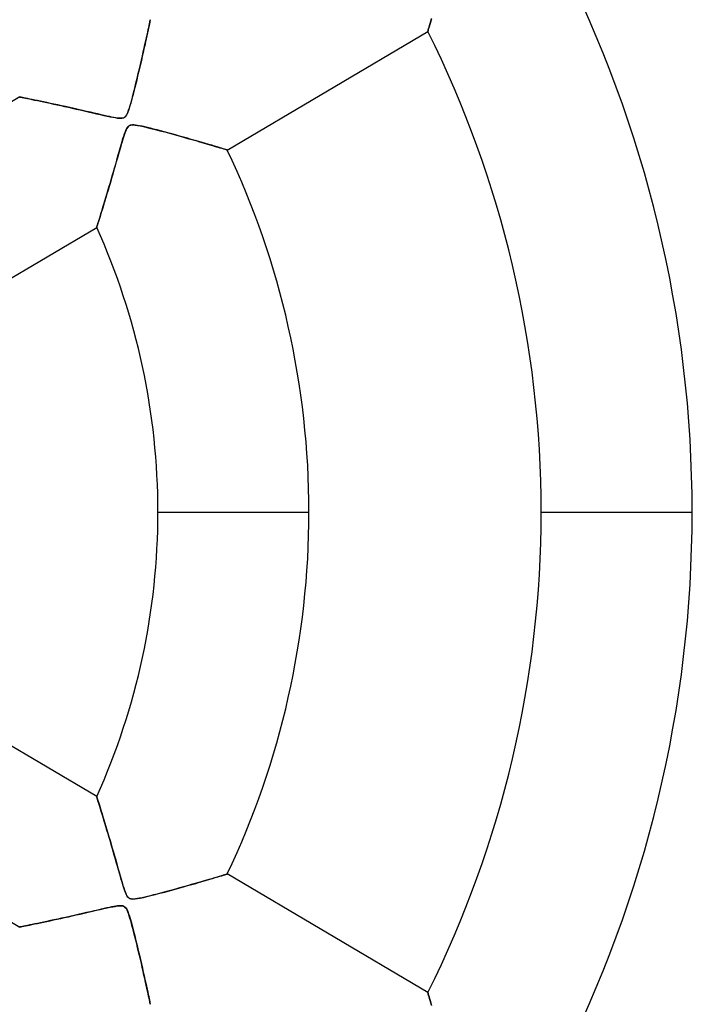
# Model space of a CAD drawing. Header units: millimetres. Extents: x -625 to 625, y -625 to 625.
# Tile 39 of 56: x 37 to 81, y -33 to 33. Entities that reach past the tile are written whole.
import ezdxf

# ---------------------------------------------------------------- set-up
doc = ezdxf.new("R2010")
doc.units = ezdxf.units.MM
doc.layers.add('HIDDEN', color=7, linetype='Continuous')
doc.layers.add('THICK', color=7, linetype='Continuous')

msp = doc.modelspace()

# ---------------------------------------------------------------- linework, layer by layer
at = {"layer": 'HIDDEN'}
for p, q in [((63.737, 32.57), (63.69, 32.41)), ((45.014, 31.86), (45.045, 32.006)), ((45.045, 32.006), (45.073, 32.135)), ((45.073, 32.135), (45.097, 32.247)), ((45.097, 32.247), (45.116, 32.34)), ((45.116, 32.34), (45.132, 32.415)), ((45.132, 32.415), (45.144, 32.469)), ((45.144, 32.469), (45.15, 32.501)), ((45.15, 32.501), (45.153, 32.512)), ((63.546, 31.92), (63.523, 31.843)), ((63.575, 32.018), (63.546, 31.92)), ((63.609, 32.133), (63.575, 32.018)), ((63.647, 32.264), (63.609, 32.133)), ((63.69, 32.41), (63.647, 32.264)), ((44.851, 31.111), (44.897, 31.322)), ((44.897, 31.322), (44.94, 31.518)), ((44.94, 31.518), (44.979, 31.697)), ((44.979, 31.697), (45.014, 31.86)), ((63.497, 31.753), (63.493, 31.741)), ((63.507, 31.787), (63.497, 31.753)), ((63.523, 31.843), (63.507, 31.787)), ((44.69, 30.387), (44.747, 30.642)), ((44.747, 30.642), (44.801, 30.884)), ((44.801, 30.884), (44.851, 31.111)), ((44.566, 29.842), (44.629, 30.12)), ((44.629, 30.12), (44.69, 30.387)), ((44.429, 29.256), (44.499, 29.554)), ((44.499, 29.554), (44.566, 29.842)), ((44.202, 28.31), (44.28, 28.633)), ((44.28, 28.633), (44.356, 28.949)), ((44.356, 28.949), (44.429, 29.256)), ((44.044, 27.683), (44.122, 27.988)), ((44.122, 27.988), (44.202, 28.31)), ((36.52, 27.407), (36.531, 27.405)), ((36.531, 27.405), (36.563, 27.398)), ((36.563, 27.398), (36.617, 27.387)), ((36.617, 27.387), (36.692, 27.373)), ((36.692, 27.373), (36.786, 27.354)), ((36.786, 27.354), (36.899, 27.331)), ((36.899, 27.331), (37.029, 27.305)), ((43.9, 27.138), (43.971, 27.398)), ((43.971, 27.398), (44.044, 27.683)), ((37.029, 27.305), (37.174, 27.275)), ((37.174, 27.275), (37.334, 27.243)), ((37.334, 27.243), (37.507, 27.207)), ((37.507, 27.207), (37.692, 27.169)), ((37.692, 27.169), (37.888, 27.128)), ((37.888, 27.128), (38.094, 27.085)), ((38.094, 27.085), (38.309, 27.039)), ((38.309, 27.039), (38.532, 26.992)), ((38.532, 26.992), (38.762, 26.942)), ((38.762, 26.942), (38.998, 26.891)), ((38.998, 26.891), (39.239, 26.838)), ((39.239, 26.838), (39.486, 26.784)), ((39.486, 26.784), (39.738, 26.728)), ((39.738, 26.728), (39.995, 26.67)), ((39.995, 26.67), (40.256, 26.612)), ((43.717, 26.529), (43.773, 26.7)), ((43.773, 26.7), (43.835, 26.904)), ((43.835, 26.904), (43.9, 27.138)), ((40.256, 26.612), (40.52, 26.552)), ((40.52, 26.552), (40.787, 26.491)), ((40.787, 26.491), (41.057, 26.429)), ((41.057, 26.429), (41.329, 26.367)), ((41.329, 26.367), (41.593, 26.306)), ((41.593, 26.306), (41.843, 26.249)), ((41.843, 26.249), (42.077, 26.196)), ((42.077, 26.196), (42.294, 26.149)), ((42.294, 26.149), (42.491, 26.107)), ((42.491, 26.107), (42.666, 26.071)), ((42.666, 26.071), (42.823, 26.042)), ((42.823, 26.042), (42.979, 26.018)), ((42.979, 26.018), (43.13, 26.003)), ((43.264, 26.004), (43.371, 26.026)), ((43.371, 26.026), (43.458, 26.069)), ((43.458, 26.069), (43.53, 26.138)), ((43.53, 26.138), (43.596, 26.24)), ((43.596, 26.24), (43.659, 26.374)), ((43.659, 26.374), (43.717, 26.529)), ((43.13, 26.003), (43.264, 26.004)), ((43.636, 25.393), (43.594, 25.324)), ((43.678, 25.446), (43.636, 25.393)), ((43.724, 25.488), (43.678, 25.446)), ((43.774, 25.52), (43.724, 25.488)), ((43.83, 25.542), (43.774, 25.52)), ((43.894, 25.556), (43.83, 25.542)), ((43.97, 25.563), (43.894, 25.556)), ((44.061, 25.561), (43.97, 25.563)), ((44.172, 25.55), (44.061, 25.561)), ((44.303, 25.53), (44.172, 25.55)), ((44.449, 25.503), (44.303, 25.53)), ((44.61, 25.47), (44.449, 25.503)), ((44.782, 25.431), (44.61, 25.47)), ((44.966, 25.388), (44.782, 25.431)), ((45.164, 25.339), (44.966, 25.388)), ((43.38, 24.763), (43.336, 24.619)), ((43.423, 24.897), (43.38, 24.763)), ((43.466, 25.023), (43.423, 24.897)), ((43.509, 25.137), (43.466, 25.023)), ((43.551, 25.239), (43.509, 25.137)), ((43.594, 25.324), (43.551, 25.239)), ((45.374, 25.287), (45.164, 25.339)), ((45.596, 25.23), (45.374, 25.287)), ((45.827, 25.169), (45.596, 25.23)), ((46.067, 25.106), (45.827, 25.169)), ((46.314, 25.039), (46.067, 25.106)), ((46.566, 24.97), (46.314, 25.039)), ((46.823, 24.9), (46.566, 24.97)), ((47.083, 24.828), (46.823, 24.9)), ((47.344, 24.754), (47.083, 24.828)), ((47.606, 24.68), (47.344, 24.754)), ((43.176, 24.074), (43.114, 23.859)), ((43.233, 24.274), (43.176, 24.074)), ((43.287, 24.456), (43.233, 24.274)), ((43.336, 24.619), (43.287, 24.456)), ((47.862, 24.608), (47.606, 24.68)), ((48.11, 24.536), (47.862, 24.608)), ((48.351, 24.467), (48.11, 24.536)), ((48.582, 24.4), (48.351, 24.467)), ((48.803, 24.335), (48.582, 24.4)), ((49.012, 24.274), (48.803, 24.335)), ((49.21, 24.215), (49.012, 24.274)), ((49.393, 24.161), (49.21, 24.215)), ((49.562, 24.11), (49.393, 24.161)), ((49.715, 24.064), (49.562, 24.11)), ((49.851, 24.024), (49.715, 24.064)), ((43.048, 23.629), (42.979, 23.386)), ((43.114, 23.859), (43.048, 23.629)), ((49.968, 23.988), (49.851, 24.024)), ((50.066, 23.959), (49.968, 23.988)), ((50.143, 23.935), (50.066, 23.959)), ((50.198, 23.918), (50.143, 23.935)), ((50.232, 23.908), (50.198, 23.918)), ((50.243, 23.905), (50.232, 23.908)), ((42.831, 22.867), (42.753, 22.594)), ((42.907, 23.131), (42.831, 22.867)), ((42.979, 23.386), (42.907, 23.131)), ((42.673, 22.314), (42.592, 22.036)), ((42.753, 22.594), (42.673, 22.314)), ((42.437, 21.506), (42.362, 21.253)), ((42.513, 21.767), (42.437, 21.506)), ((42.592, 22.036), (42.513, 21.767)), ((42.29, 21.011), (42.22, 20.778)), ((42.362, 21.253), (42.29, 21.011)), ((42.09, 20.344), (42.029, 20.144)), ((42.154, 20.556), (42.09, 20.344)), ((42.22, 20.778), (42.154, 20.556)), ((41.863, 19.606), (41.815, 19.45)), ((41.915, 19.775), (41.863, 19.606)), ((41.971, 19.954), (41.915, 19.775)), ((42.029, 20.144), (41.971, 19.954)), ((41.642, 18.898), (41.624, 18.844)), ((41.665, 18.973), (41.642, 18.898)), ((41.695, 19.067), (41.665, 18.973)), ((41.73, 19.179), (41.695, 19.067)), ((41.77, 19.307), (41.73, 19.179)), ((41.815, 19.45), (41.77, 19.307)), ((41.614, 18.811), (41.61, 18.799)), ((41.624, 18.844), (41.614, 18.811)), ((45.66, 0), (55.64, 0)), ((70.985, 0), (80.965, 0)), ((41.61, -18.799), (41.614, -18.81)), ((41.614, -18.81), (41.624, -18.842)), ((41.624, -18.842), (41.64, -18.894)), ((41.64, -18.894), (41.663, -18.966)), ((41.663, -18.966), (41.692, -19.058)), ((41.692, -19.058), (41.727, -19.168)), ((41.727, -19.168), (41.766, -19.294)), ((41.766, -19.294), (41.81, -19.436)), ((41.81, -19.436), (41.859, -19.592)), ((41.859, -19.592), (41.911, -19.76)), ((41.911, -19.76), (41.967, -19.941)), ((41.967, -19.941), (42.025, -20.133)), ((42.025, -20.133), (42.086, -20.334)), ((42.086, -20.334), (42.15, -20.544)), ((42.15, -20.544), (42.216, -20.762)), ((42.216, -20.762), (42.283, -20.988)), ((42.283, -20.988), (42.352, -21.219)), ((42.352, -21.219), (42.422, -21.456)), ((42.422, -21.456), (42.493, -21.699)), ((42.493, -21.699), (42.566, -21.947)), ((42.566, -21.947), (42.639, -22.199)), ((42.639, -22.199), (42.713, -22.456)), ((42.713, -22.456), (42.788, -22.717)), ((42.788, -22.717), (42.864, -22.98)), ((42.864, -22.98), (42.94, -23.246)), ((42.94, -23.246), (43.016, -23.514)), ((43.016, -23.514), (43.09, -23.775)), ((43.09, -23.775), (43.16, -24.022)), ((43.16, -24.022), (43.227, -24.252)), ((49.605, -24.097), (49.748, -24.055)), ((49.748, -24.055), (49.874, -24.017)), ((49.874, -24.017), (49.983, -23.984)), ((49.983, -23.984), (50.075, -23.956)), ((50.075, -23.956), (50.148, -23.934)), ((50.148, -23.934), (50.201, -23.918)), ((50.201, -23.918), (50.232, -23.908)), ((50.232, -23.908), (50.243, -23.905)), ((43.227, -24.252), (43.289, -24.465)), ((43.289, -24.465), (43.347, -24.658)), ((43.347, -24.658), (43.401, -24.829)), ((47.336, -24.757), (47.62, -24.677)), ((47.62, -24.677), (47.895, -24.598)), ((47.895, -24.598), (48.157, -24.523)), ((48.157, -24.523), (48.409, -24.45)), ((48.409, -24.45), (48.647, -24.381)), ((48.647, -24.381), (48.87, -24.315)), ((48.87, -24.315), (49.078, -24.254)), ((49.078, -24.254), (49.269, -24.197)), ((49.269, -24.197), (49.445, -24.145)), ((49.445, -24.145), (49.605, -24.097)), ((43.401, -24.829), (43.451, -24.98)), ((43.451, -24.98), (43.505, -25.128)), ((43.505, -25.128), (43.565, -25.267)), ((43.565, -25.267), (43.63, -25.384)), ((44.93, -25.397), (45.192, -25.332)), ((45.192, -25.332), (45.477, -25.26)), ((45.477, -25.26), (45.782, -25.181)), ((45.782, -25.181), (46.103, -25.096)), ((46.103, -25.096), (46.424, -25.009)), ((46.424, -25.009), (46.737, -24.923)), ((46.737, -24.923), (47.041, -24.839)), ((47.041, -24.839), (47.336, -24.757)), ((43.098, -26.006), (42.989, -26.017)), ((43.193, -26.002), (43.098, -26.006)), ((43.274, -26.005), (43.193, -26.002)), ((43.341, -26.017), (43.274, -26.005)), ((43.63, -25.384), (43.701, -25.469)), ((43.701, -25.469), (43.781, -25.523)), ((43.781, -25.523), (43.875, -25.553)), ((43.875, -25.553), (43.997, -25.563)), ((43.997, -25.563), (44.145, -25.553)), ((44.145, -25.553), (44.308, -25.53)), ((44.308, -25.53), (44.486, -25.496)), ((44.486, -25.496), (44.693, -25.452)), ((44.693, -25.452), (44.93, -25.397)), ((40.112, -26.644), (39.83, -26.708)), ((40.396, -26.58), (40.112, -26.644)), ((40.672, -26.517), (40.396, -26.58)), ((40.94, -26.456), (40.672, -26.517)), ((41.198, -26.397), (40.94, -26.456)), ((41.445, -26.34), (41.198, -26.397)), ((41.678, -26.287), (41.445, -26.34)), ((41.897, -26.237), (41.678, -26.287)), ((42.099, -26.192), (41.897, -26.237)), ((42.285, -26.151), (42.099, -26.192)), ((42.451, -26.115), (42.285, -26.151)), ((42.598, -26.085), (42.451, -26.115)), ((42.737, -26.058), (42.598, -26.085)), ((42.867, -26.035), (42.737, -26.058)), ((42.989, -26.017), (42.867, -26.035)), ((43.4, -26.037), (43.341, -26.017)), ((43.451, -26.065), (43.4, -26.037)), ((43.498, -26.103), (43.451, -26.065)), ((43.541, -26.153), (43.498, -26.103)), ((43.583, -26.216), (43.541, -26.153)), ((43.626, -26.297), (43.583, -26.216)), ((43.67, -26.4), (43.626, -26.297)), ((43.716, -26.524), (43.67, -26.4)), ((43.762, -26.665), (43.716, -26.524)), ((37.042, -27.302), (36.91, -27.329)), ((37.188, -27.272), (37.042, -27.302)), ((37.349, -27.24), (37.188, -27.272)), ((37.522, -27.204), (37.349, -27.24)), ((37.706, -27.166), (37.522, -27.204)), ((37.9, -27.126), (37.706, -27.166)), ((38.104, -27.083), (37.9, -27.126)), ((38.321, -27.037), (38.104, -27.083)), ((38.548, -26.988), (38.321, -27.037)), ((38.785, -26.937), (38.548, -26.988)), ((39.033, -26.883), (38.785, -26.937)), ((39.29, -26.827), (39.033, -26.883)), ((39.555, -26.769), (39.29, -26.827)), ((39.83, -26.708), (39.555, -26.769)), ((43.81, -26.822), (43.762, -26.665)), ((43.859, -26.991), (43.81, -26.822)), ((43.91, -27.173), (43.859, -26.991)), ((43.963, -27.37), (43.91, -27.173)), ((36.532, -27.404), (36.52, -27.407)), ((36.566, -27.398), (36.532, -27.404)), ((36.622, -27.387), (36.566, -27.398)), ((36.698, -27.371), (36.622, -27.387)), ((36.795, -27.352), (36.698, -27.371)), ((36.91, -27.329), (36.795, -27.352)), ((44.018, -27.58), (43.963, -27.37)), ((44.075, -27.801), (44.018, -27.58)), ((44.133, -28.033), (44.075, -27.801)), ((44.193, -28.274), (44.133, -28.033)), ((44.254, -28.522), (44.193, -28.274)), ((44.315, -28.777), (44.254, -28.522)), ((44.377, -29.036), (44.315, -28.777)), ((44.439, -29.298), (44.377, -29.036)), ((44.501, -29.563), (44.439, -29.298)), ((44.562, -29.827), (44.501, -29.563)), ((44.621, -30.087), (44.562, -29.827)), ((44.679, -30.339), (44.621, -30.087)), ((44.734, -30.583), (44.679, -30.339)), ((44.786, -30.818), (44.734, -30.583)), ((44.836, -31.042), (44.786, -30.818)), ((44.883, -31.256), (44.836, -31.042)), ((44.927, -31.457), (44.883, -31.256)), ((44.967, -31.644), (44.927, -31.457)), ((45.005, -31.816), (44.967, -31.644)), ((45.038, -31.972), (45.005, -31.816)), ((63.493, -31.741), (63.497, -31.752)), ((63.497, -31.752), (63.506, -31.786)), ((63.506, -31.786), (63.523, -31.841)), ((63.523, -31.841), (63.546, -31.918)), ((45.068, -32.111), (45.038, -31.972)), ((45.093, -32.231), (45.068, -32.111)), ((45.114, -32.331), (45.093, -32.231)), ((45.131, -32.41), (45.114, -32.331)), ((45.143, -32.466), (45.131, -32.41)), ((45.15, -32.501), (45.143, -32.466)), ((45.153, -32.512), (45.15, -32.501)), ((63.546, -31.918), (63.574, -32.016)), ((63.574, -32.016), (63.609, -32.133)), ((63.609, -32.133), (63.649, -32.269)), ((63.649, -32.269), (63.693, -32.421)), ((63.693, -32.421), (63.742, -32.589))]:
    msp.add_line(p, q, dxfattribs=at)
for radius, start, end in [(506.5, 0, 179.99998), (502.5, 0, 180.00002), (450, 0, 179.99998), (202.6, 0, 180.00002), (184.35, 270.00002, 89.99998), (177.275, 0, 89.99998), (506.5, 179.99998, 0), (450, 179.99998, 0), (177.275, 270.00002, 0), (502.5, 180.00002, 0), (202.6, 180.00002, 0)]:
    msp.add_arc((0, 0), radius, start, end, dxfattribs=at)
at = {"layer": 'THICK'}
for p, q in [((63.693, 32.421), (63.742, 32.589)), ((45.038, 31.972), (45.005, 31.816)), ((45.068, 32.111), (45.038, 31.972)), ((45.093, 32.231), (45.068, 32.111)), ((45.114, 32.331), (45.093, 32.231)), ((45.131, 32.41), (45.114, 32.331)), ((45.143, 32.466), (45.131, 32.41)), ((45.15, 32.501), (45.143, 32.466)), ((45.153, 32.512), (45.15, 32.501)), ((63.523, 31.841), (63.546, 31.918)), ((63.546, 31.918), (63.574, 32.016)), ((63.574, 32.016), (63.609, 32.133)), ((63.609, 32.133), (63.649, 32.269)), ((63.649, 32.269), (63.693, 32.421)), ((44.883, 31.256), (44.836, 31.042)), ((44.927, 31.457), (44.883, 31.256)), ((44.967, 31.644), (44.927, 31.457)), ((45.005, 31.816), (44.967, 31.644)), ((50.243, 23.905), (63.493, 31.741)), ((63.493, 31.741), (63.497, 31.752)), ((63.497, 31.752), (63.506, 31.786)), ((63.506, 31.786), (63.523, 31.841)), ((44.734, 30.583), (44.679, 30.339)), ((44.786, 30.818), (44.734, 30.583)), ((44.836, 31.042), (44.786, 30.818)), ((44.621, 30.087), (44.562, 29.827)), ((44.679, 30.339), (44.621, 30.087)), ((44.439, 29.298), (44.377, 29.036)), ((44.501, 29.563), (44.439, 29.298)), ((44.562, 29.827), (44.501, 29.563)), ((44.315, 28.777), (44.254, 28.522)), ((44.377, 29.036), (44.315, 28.777)), ((44.133, 28.033), (44.075, 27.801)), ((44.193, 28.274), (44.133, 28.033)), ((44.254, 28.522), (44.193, 28.274)), ((36.52, 27.407), (23.191, 19.524)), ((36.532, 27.404), (36.52, 27.407)), ((36.566, 27.398), (36.532, 27.404)), ((36.622, 27.387), (36.566, 27.398)), ((36.698, 27.371), (36.622, 27.387)), ((36.795, 27.352), (36.698, 27.371)), ((36.91, 27.329), (36.795, 27.352)), ((37.042, 27.302), (36.91, 27.329)), ((43.963, 27.37), (43.91, 27.173)), ((44.018, 27.58), (43.963, 27.37)), ((44.075, 27.801), (44.018, 27.58)), ((37.188, 27.272), (37.042, 27.302)), ((37.349, 27.24), (37.188, 27.272)), ((37.522, 27.204), (37.349, 27.24)), ((37.706, 27.166), (37.522, 27.204)), ((37.9, 27.126), (37.706, 27.166)), ((38.104, 27.083), (37.9, 27.126)), ((38.321, 27.037), (38.104, 27.083)), ((38.548, 26.988), (38.321, 27.037)), ((38.785, 26.937), (38.548, 26.988)), ((39.033, 26.883), (38.785, 26.937)), ((39.29, 26.827), (39.033, 26.883)), ((39.555, 26.769), (39.29, 26.827)), ((39.83, 26.708), (39.555, 26.769)), ((40.112, 26.644), (39.83, 26.708)), ((43.762, 26.665), (43.716, 26.524)), ((43.81, 26.822), (43.762, 26.665)), ((43.859, 26.991), (43.81, 26.822)), ((43.91, 27.173), (43.859, 26.991)), ((40.396, 26.58), (40.112, 26.644)), ((40.672, 26.517), (40.396, 26.58)), ((40.94, 26.456), (40.672, 26.517)), ((41.198, 26.397), (40.94, 26.456)), ((41.445, 26.34), (41.198, 26.397)), ((41.678, 26.287), (41.445, 26.34)), ((41.897, 26.237), (41.678, 26.287)), ((42.099, 26.192), (41.897, 26.237)), ((42.285, 26.151), (42.099, 26.192)), ((42.451, 26.115), (42.285, 26.151)), ((42.598, 26.085), (42.451, 26.115)), ((42.737, 26.058), (42.598, 26.085)), ((42.867, 26.035), (42.737, 26.058)), ((42.989, 26.017), (42.867, 26.035)), ((43.098, 26.006), (42.989, 26.017)), ((43.341, 26.017), (43.274, 26.005)), ((43.4, 26.037), (43.341, 26.017)), ((43.451, 26.065), (43.4, 26.037)), ((43.498, 26.103), (43.451, 26.065)), ((43.541, 26.153), (43.498, 26.103)), ((43.583, 26.216), (43.541, 26.153)), ((43.626, 26.297), (43.583, 26.216)), ((43.67, 26.4), (43.626, 26.297)), ((43.716, 26.524), (43.67, 26.4)), ((43.193, 26.002), (43.098, 26.006)), ((43.274, 26.005), (43.193, 26.002)), ((43.565, 25.267), (43.63, 25.384)), ((43.63, 25.384), (43.701, 25.469)), ((43.701, 25.469), (43.781, 25.523)), ((43.781, 25.523), (43.875, 25.553)), ((43.875, 25.553), (43.997, 25.563)), ((43.997, 25.563), (44.145, 25.553)), ((44.145, 25.553), (44.308, 25.53)), ((44.308, 25.53), (44.486, 25.496)), ((44.486, 25.496), (44.693, 25.452)), ((44.693, 25.452), (44.93, 25.397)), ((44.93, 25.397), (45.192, 25.332)), ((43.347, 24.658), (43.401, 24.829)), ((43.401, 24.829), (43.451, 24.98)), ((43.451, 24.98), (43.505, 25.128)), ((43.505, 25.128), (43.565, 25.267)), ((45.192, 25.332), (45.477, 25.26)), ((45.477, 25.26), (45.782, 25.181)), ((45.782, 25.181), (46.103, 25.096)), ((46.103, 25.096), (46.424, 25.009)), ((46.424, 25.009), (46.737, 24.923)), ((46.737, 24.923), (47.041, 24.839)), ((47.041, 24.839), (47.336, 24.757)), ((47.336, 24.757), (47.62, 24.677)), ((43.16, 24.022), (43.227, 24.252)), ((43.227, 24.252), (43.289, 24.465)), ((43.289, 24.465), (43.347, 24.658)), ((47.62, 24.677), (47.895, 24.598)), ((47.895, 24.598), (48.157, 24.523)), ((48.157, 24.523), (48.409, 24.45)), ((48.409, 24.45), (48.647, 24.381)), ((48.647, 24.381), (48.87, 24.315)), ((48.87, 24.315), (49.078, 24.254)), ((49.078, 24.254), (49.269, 24.197)), ((49.269, 24.197), (49.445, 24.145)), ((49.445, 24.145), (49.605, 24.097)), ((49.605, 24.097), (49.748, 24.055)), ((42.94, 23.246), (43.016, 23.514)), ((43.016, 23.514), (43.09, 23.775)), ((43.09, 23.775), (43.16, 24.022)), ((49.748, 24.055), (49.874, 24.017)), ((49.874, 24.017), (49.983, 23.984)), ((49.983, 23.984), (50.075, 23.956)), ((50.075, 23.956), (50.148, 23.934)), ((50.148, 23.934), (50.201, 23.918)), ((50.201, 23.918), (50.232, 23.908)), ((50.232, 23.908), (50.243, 23.905)), ((42.788, 22.717), (42.864, 22.98)), ((42.864, 22.98), (42.94, 23.246)), ((42.566, 21.947), (42.639, 22.199)), ((42.639, 22.199), (42.713, 22.456)), ((42.713, 22.456), (42.788, 22.717)), ((42.422, 21.456), (42.493, 21.699)), ((42.493, 21.699), (42.566, 21.947)), ((42.216, 20.762), (42.283, 20.988)), ((42.283, 20.988), (42.352, 21.219)), ((42.352, 21.219), (42.422, 21.456)), ((42.025, 20.133), (42.086, 20.334)), ((42.086, 20.334), (42.15, 20.544)), ((42.15, 20.544), (42.216, 20.762)), ((41.81, 19.436), (41.859, 19.592)), ((41.859, 19.592), (41.911, 19.76)), ((41.911, 19.76), (41.967, 19.941)), ((41.967, 19.941), (42.025, 20.133)), ((41.624, 18.842), (41.64, 18.894)), ((41.64, 18.894), (41.663, 18.966)), ((41.663, 18.966), (41.692, 19.058)), ((41.692, 19.058), (41.727, 19.168)), ((41.727, 19.168), (41.766, 19.294)), ((41.766, 19.294), (41.81, 19.436)), ((28.281, 10.917), (41.61, 18.799)), ((41.61, 18.799), (41.614, 18.81)), ((41.614, 18.81), (41.624, 18.842)), ((45.66, 0), (55.64, 0)), ((70.985, 0), (80.965, 0)), ((41.61, -18.799), (28.281, -10.917)), ((41.614, -18.811), (41.61, -18.799)), ((41.624, -18.844), (41.614, -18.811)), ((41.642, -18.898), (41.624, -18.844)), ((41.665, -18.973), (41.642, -18.898)), ((41.695, -19.067), (41.665, -18.973)), ((41.73, -19.179), (41.695, -19.067)), ((41.77, -19.307), (41.73, -19.179)), ((41.815, -19.45), (41.77, -19.307)), ((41.863, -19.606), (41.815, -19.45)), ((23.191, -19.524), (36.52, -27.407)), ((41.915, -19.775), (41.863, -19.606)), ((41.971, -19.954), (41.915, -19.775)), ((42.029, -20.144), (41.971, -19.954)), ((42.09, -20.344), (42.029, -20.144)), ((42.154, -20.556), (42.09, -20.344)), ((42.22, -20.778), (42.154, -20.556)), ((42.29, -21.011), (42.22, -20.778)), ((42.362, -21.253), (42.29, -21.011)), ((42.437, -21.506), (42.362, -21.253)), ((42.513, -21.767), (42.437, -21.506)), ((42.592, -22.036), (42.513, -21.767)), ((42.673, -22.314), (42.592, -22.036)), ((42.753, -22.594), (42.673, -22.314)), ((42.831, -22.867), (42.753, -22.594)), ((42.907, -23.131), (42.831, -22.867)), ((42.979, -23.386), (42.907, -23.131)), ((43.048, -23.629), (42.979, -23.386)), ((43.114, -23.859), (43.048, -23.629)), ((43.176, -24.074), (43.114, -23.859)), ((49.851, -24.024), (49.715, -24.064)), ((49.968, -23.988), (49.851, -24.024)), ((50.066, -23.959), (49.968, -23.988)), ((50.143, -23.935), (50.066, -23.959)), ((50.198, -23.918), (50.143, -23.935)), ((50.232, -23.908), (50.198, -23.918)), ((50.243, -23.905), (50.232, -23.908)), ((63.493, -31.741), (50.243, -23.905)), ((43.233, -24.274), (43.176, -24.074)), ((43.287, -24.456), (43.233, -24.274)), ((43.336, -24.619), (43.287, -24.456)), ((43.38, -24.763), (43.336, -24.619)), ((47.606, -24.68), (47.344, -24.754)), ((47.862, -24.608), (47.606, -24.68)), ((48.11, -24.536), (47.862, -24.608)), ((48.351, -24.467), (48.11, -24.536)), ((48.582, -24.4), (48.351, -24.467)), ((48.803, -24.335), (48.582, -24.4)), ((49.012, -24.274), (48.803, -24.335)), ((49.21, -24.215), (49.012, -24.274)), ((49.393, -24.161), (49.21, -24.215)), ((49.562, -24.11), (49.393, -24.161)), ((49.715, -24.064), (49.562, -24.11)), ((43.423, -24.897), (43.38, -24.763)), ((43.466, -25.023), (43.423, -24.897)), ((43.509, -25.137), (43.466, -25.023)), ((43.551, -25.239), (43.509, -25.137)), ((43.594, -25.324), (43.551, -25.239)), ((43.636, -25.393), (43.594, -25.324)), ((45.164, -25.339), (44.966, -25.388)), ((45.374, -25.287), (45.164, -25.339)), ((45.596, -25.23), (45.374, -25.287)), ((45.827, -25.169), (45.596, -25.23)), ((46.067, -25.106), (45.827, -25.169)), ((46.314, -25.039), (46.067, -25.106)), ((46.566, -24.97), (46.314, -25.039)), ((46.823, -24.9), (46.566, -24.97)), ((47.083, -24.828), (46.823, -24.9)), ((47.344, -24.754), (47.083, -24.828)), ((42.979, -26.018), (43.13, -26.003)), ((43.13, -26.003), (43.264, -26.004)), ((43.264, -26.004), (43.371, -26.026)), ((43.678, -25.446), (43.636, -25.393)), ((43.724, -25.488), (43.678, -25.446)), ((43.774, -25.52), (43.724, -25.488)), ((43.83, -25.542), (43.774, -25.52)), ((43.894, -25.556), (43.83, -25.542)), ((43.97, -25.563), (43.894, -25.556)), ((44.061, -25.561), (43.97, -25.563)), ((44.172, -25.55), (44.061, -25.561)), ((44.303, -25.53), (44.172, -25.55)), ((44.449, -25.503), (44.303, -25.53)), ((44.61, -25.47), (44.449, -25.503)), ((44.782, -25.431), (44.61, -25.47)), ((44.966, -25.388), (44.782, -25.431)), ((39.995, -26.67), (40.256, -26.612)), ((40.256, -26.612), (40.52, -26.552)), ((40.52, -26.552), (40.787, -26.491)), ((40.787, -26.491), (41.057, -26.429)), ((41.057, -26.429), (41.329, -26.367)), ((41.329, -26.367), (41.593, -26.306)), ((41.593, -26.306), (41.843, -26.249)), ((41.843, -26.249), (42.077, -26.196)), ((42.077, -26.196), (42.294, -26.149)), ((42.294, -26.149), (42.491, -26.107)), ((42.491, -26.107), (42.666, -26.071)), ((42.666, -26.071), (42.823, -26.042)), ((42.823, -26.042), (42.979, -26.018)), ((43.371, -26.026), (43.458, -26.069)), ((43.458, -26.069), (43.53, -26.138)), ((43.53, -26.138), (43.596, -26.24)), ((43.596, -26.24), (43.659, -26.374)), ((43.659, -26.374), (43.717, -26.529)), ((43.717, -26.529), (43.773, -26.7)), ((36.899, -27.331), (37.029, -27.305)), ((37.029, -27.305), (37.174, -27.275)), ((37.174, -27.275), (37.334, -27.243)), ((37.334, -27.243), (37.507, -27.207)), ((37.507, -27.207), (37.692, -27.169)), ((37.692, -27.169), (37.888, -27.128)), ((37.888, -27.128), (38.094, -27.085)), ((38.094, -27.085), (38.309, -27.039)), ((38.309, -27.039), (38.532, -26.992)), ((38.532, -26.992), (38.762, -26.942)), ((38.762, -26.942), (38.998, -26.891)), ((38.998, -26.891), (39.239, -26.838)), ((39.239, -26.838), (39.486, -26.784)), ((39.486, -26.784), (39.738, -26.728)), ((39.738, -26.728), (39.995, -26.67)), ((43.773, -26.7), (43.835, -26.904)), ((43.835, -26.904), (43.9, -27.138)), ((43.9, -27.138), (43.971, -27.398)), ((36.52, -27.407), (36.531, -27.405)), ((36.531, -27.405), (36.563, -27.398)), ((36.563, -27.398), (36.617, -27.387)), ((36.617, -27.387), (36.692, -27.373)), ((36.692, -27.373), (36.786, -27.354)), ((36.786, -27.354), (36.899, -27.331)), ((43.971, -27.398), (44.044, -27.683)), ((44.044, -27.683), (44.122, -27.988)), ((44.122, -27.988), (44.202, -28.31)), ((44.202, -28.31), (44.28, -28.633)), ((44.28, -28.633), (44.356, -28.949)), ((44.356, -28.949), (44.429, -29.256)), ((44.429, -29.256), (44.499, -29.554)), ((44.499, -29.554), (44.566, -29.842)), ((44.566, -29.842), (44.629, -30.12)), ((44.629, -30.12), (44.69, -30.387)), ((44.69, -30.387), (44.747, -30.642)), ((44.747, -30.642), (44.801, -30.884)), ((44.801, -30.884), (44.851, -31.111)), ((44.851, -31.111), (44.897, -31.322)), ((44.897, -31.322), (44.94, -31.518)), ((44.94, -31.518), (44.979, -31.697)), ((44.979, -31.697), (45.014, -31.86)), ((45.014, -31.86), (45.045, -32.006)), ((63.497, -31.753), (63.493, -31.741)), ((63.507, -31.787), (63.497, -31.753)), ((63.523, -31.843), (63.507, -31.787)), ((63.546, -31.92), (63.523, -31.843)), ((45.045, -32.006), (45.073, -32.135)), ((45.073, -32.135), (45.097, -32.247)), ((45.097, -32.247), (45.116, -32.34)), ((45.116, -32.34), (45.132, -32.415)), ((45.132, -32.415), (45.144, -32.469)), ((45.144, -32.469), (45.15, -32.501)), ((45.15, -32.501), (45.153, -32.512)), ((63.575, -32.018), (63.546, -31.92)), ((63.609, -32.133), (63.575, -32.018)), ((63.647, -32.264), (63.609, -32.133)), ((63.69, -32.41), (63.647, -32.264)), ((63.737, -32.57), (63.69, -32.41))]:
    msp.add_line(p, q, dxfattribs=at)
for radius, start, end in [(556.5, 0, 180.00002), (501.5, 0, 179.99998), (80.965, 0, 27.05942), (70.985, 0, 26.56089), (55.64, 0, 25.44425), (45.66, 0, 24.31323), (556.5, 180.00002, 0), (501.5, 179.99998, 0), (45.66, 335.68677, 0), (55.64, 334.55575, 0), (70.985, 333.43911, 0), (80.965, 332.94058, 0)]:
    msp.add_arc((0, 0), radius, start, end, dxfattribs=at)

doc.saveas('drawing.dxf')
